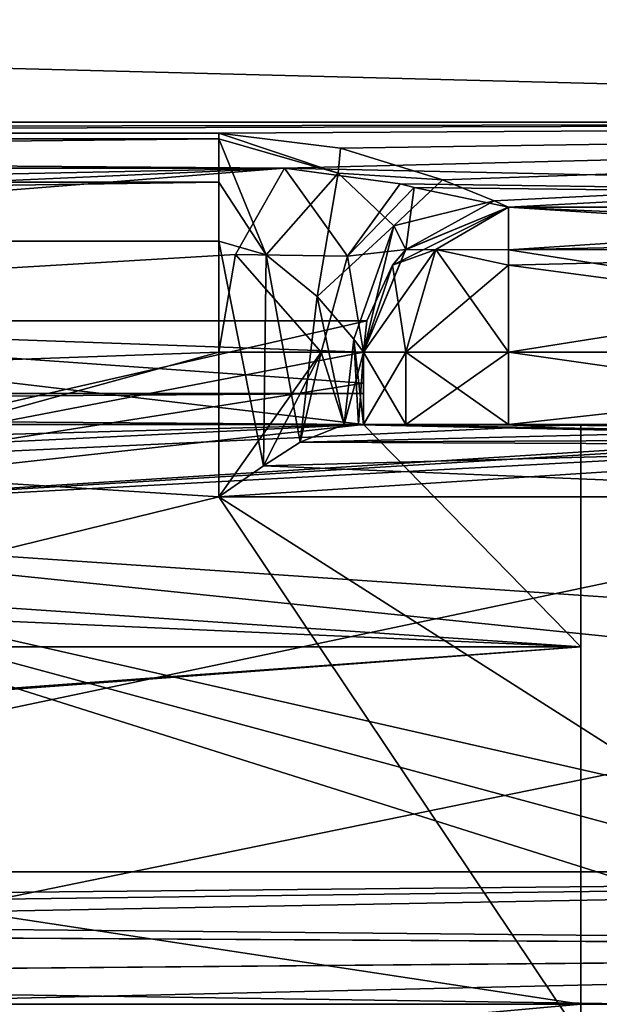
# Model space of a CAD drawing. Header units: millimetres. Extents: x -52 to 107, y -6 to 112.
# Tile 178 of 256: x 37.63 to 41.63, y 59.25 to 66.04. Entities that reach past the tile are written whole.
import ezdxf

# ---------------------------------------------------------------- set-up
doc = ezdxf.new("R2010")
doc.units = ezdxf.units.MM
doc.header["$LTSCALE"] = 65.185185
for name, color, linetype in [('1103', 7, 'CONTINUOUS'), ('1106', 7, 'CONTINUOUS'), ('1477', 7, 'CONTINUOUS'), ('1483', 7, 'CONTINUOUS'), ('1607', 7, 'CONTINUOUS'), ('1611', 7, 'CONTINUOUS'), ('1614', 7, 'CONTINUOUS'), ('1615', 7, 'CONTINUOUS'), ('1626', 7, 'CONTINUOUS'), ('1647', 7, 'CONTINUOUS'), ('1648', 7, 'CONTINUOUS'), ('1649', 7, 'CONTINUOUS'), ('1660', 7, 'CONTINUOUS'), ('1675', 7, 'CONTINUOUS'), ('1676', 7, 'CONTINUOUS'), ('1677', 7, 'CONTINUOUS'), ('1681', 7, 'CONTINUOUS'), ('1684', 7, 'CONTINUOUS'), ('1685', 7, 'CONTINUOUS'), ('1694', 7, 'CONTINUOUS'), ('1697', 7, 'CONTINUOUS'), ('1717', 7, 'CONTINUOUS'), ('1718', 7, 'CONTINUOUS'), ('1719', 7, 'CONTINUOUS'), ('1720', 7, 'CONTINUOUS'), ('1721', 7, 'CONTINUOUS'), ('1739', 7, 'CONTINUOUS'), ('2989', 7, 'CONTINUOUS'), ('3281', 7, 'CONTINUOUS'), ('3284', 7, 'CONTINUOUS'), ('3520', 7, 'CONTINUOUS'), ('3524', 7, 'CONTINUOUS'), ('3958', 7, 'CONTINUOUS'), ('3959', 7, 'CONTINUOUS'), ('3960', 7, 'CONTINUOUS'), ('3962', 7, 'CONTINUOUS'), ('3965', 7, 'CONTINUOUS'), ('468', 7, 'CONTINUOUS'), ('470', 7, 'CONTINUOUS')]:
    doc.layers.add(name, color=color, linetype=linetype)

msp = doc.modelspace()

# ---------------------------------------------------------------- linework, layer by layer
at = {"layer": '1103', "color": 7, "linetype": 'CONTINUOUS', "true_color": 0xe0f2ff}
for points in [[(51.9999, 66.7511, 45.3001), (-3.0001, 66.7509, 45.3001), (-3.0001, 65.3367, 45.8859), (51.9999, 66.7511, 45.3001)], [(51.9999, 65.3369, 45.8859), (51.9999, 66.7511, 45.3001), (-3.0001, 65.3367, 45.8859), (51.9999, 65.3369, 45.8859)], [(10.9999, 65.2602, 45.9668), (51.9999, 65.3369, 45.8859), (-3.0001, 65.3367, 45.8859), (10.9999, 65.2602, 45.9668)], [(24.9999, 65.2603, 45.9668), (51.9999, 65.3369, 45.8859), (10.9999, 65.2602, 45.9668), (24.9999, 65.2603, 45.9668)], [(38.9999, 65.2603, 45.9668), (51.9999, 65.3369, 45.8859), (24.9999, 65.2603, 45.9668), (38.9999, 65.2603, 45.9668)], [(39.8405, 65.1584, 46.0904), (51.9999, 65.3369, 45.8859), (38.9999, 65.2603, 45.9668), (39.8405, 65.1584, 46.0904)], [(40.5458, 64.9388, 46.454), (51.9999, 65.3369, 45.8859), (39.8405, 65.1584, 46.0904), (40.5458, 64.9388, 46.454)], [(40.9023, 64.7939, 46.8885), (51.9999, 65.3369, 45.8859), (40.5458, 64.9388, 46.454), (40.9023, 64.7939, 46.8885)], [(40.9999, 64.751, 47.3001), (51.9999, 65.3369, 45.8859), (40.9023, 64.7939, 46.8885), (40.9999, 64.751, 47.3001)], [(51.9999, 65.3369, 45.8859), (40.9999, 64.751, 47.3001), (46.4999, 64.7511, 47.3001), (51.9999, 65.3369, 45.8859)]]:
    msp.add_3dface(points, dxfattribs=at)
at = {"layer": '1106', "color": 7, "linetype": 'CONTINUOUS', "true_color": 0xe0f2ff}
for points in [[(-3.0001, 66.7511, -45.2999), (51.9999, 66.7513, -45.2999), (51.9999, 65.337, -45.8857), (-3.0001, 66.7511, -45.2999)], [(-3.0001, 66.7511, -45.2999), (51.9999, 65.337, -45.8857), (-3.0001, 65.3369, -45.8857), (-3.0001, 66.7511, -45.2999)], [(51.9999, 65.337, -45.8857), (39.4532, 65.0192, -46.2999), (-3.0001, 65.3369, -45.8857), (51.9999, 65.337, -45.8857)], [(-3.0001, 65.3369, -45.8857), (39.4532, 65.0192, -46.2999), (10.5466, 65.0191, -46.2999), (-3.0001, 65.3369, -45.8857)], [(51.9999, 65.337, -45.8857), (51.9999, 64.7513, -47.2999), (39.4532, 65.0192, -46.2999), (51.9999, 65.337, -45.8857)], [(39.4532, 65.0192, -46.2999), (51.9999, 64.7513, -47.2999), (40.2524, 64.9117, -46.515), (39.4532, 65.0192, -46.2999)], [(40.2524, 64.9117, -46.515), (51.9999, 64.7513, -47.2999), (40.3494, 64.8861, -46.5779), (40.2524, 64.9117, -46.515)], [(40.3494, 64.8861, -46.5779), (51.9999, 64.7513, -47.2999), (40.9999, 64.7512, -47.2999), (40.3494, 64.8861, -46.5779)]]:
    msp.add_3dface(points, dxfattribs=at)
at = {"layer": '1477', "color": 7, "linetype": 'CONTINUOUS', "true_color": 0xe0f2ff}
for points in [[(-3.0001, 60.1643, 44.0001), (51.9999, 60.1644, 44.0001), (51.9999, 59.6256, 44.0489), (-3.0001, 60.1643, 44.0001)], [(29.8568, 59.751, 44.0287), (-3.0001, 60.1643, 44.0001), (51.9999, 59.6256, 44.0489), (29.8568, 59.751, 44.0287)], [(29.7182, 59.4318, 44.0909), (29.8568, 59.751, 44.0287), (51.9999, 59.6256, 44.0489), (29.7182, 59.4318, 44.0909)], [(51.9999, 59.1044, 44.1936), (29.7182, 59.4318, 44.0909), (51.9999, 59.6256, 44.0489), (51.9999, 59.1044, 44.1936)], [(29.4682, 59.1043, 44.1936), (29.7182, 59.4318, 44.0909), (51.9999, 59.1044, 44.1936), (29.4682, 59.1043, 44.1936)]]:
    msp.add_3dface(points, dxfattribs=at)
at = {"layer": '1483', "color": 7, "linetype": 'CONTINUOUS', "true_color": 0xe0f2ff}
for points in [[(51.9999, 60.1646, -43.9999), (-3.0001, 60.1644, -43.9999), (-3.0001, 59.6257, -44.0487), (51.9999, 60.1646, -43.9999)], [(20.1429, 59.7512, -44.0285), (51.9999, 60.1646, -43.9999), (-3.0001, 59.6257, -44.0487), (20.1429, 59.7512, -44.0285)], [(51.9999, 60.1646, -43.9999), (20.1429, 59.7512, -44.0285), (29.8568, 59.7512, -44.0285), (51.9999, 60.1646, -43.9999)], [(51.9999, 60.1646, -43.9999), (29.8568, 59.7512, -44.0285), (51.9999, 59.6258, -44.0487), (51.9999, 60.1646, -43.9999)], [(51.9999, 59.6258, -44.0487), (29.8568, 59.7512, -44.0285), (29.7182, 59.432, -44.0907), (51.9999, 59.6258, -44.0487)], [(51.9999, 59.1046, -44.1934), (51.9999, 59.6258, -44.0487), (29.4682, 59.1045, -44.1934), (51.9999, 59.1046, -44.1934)], [(29.4682, 59.1045, -44.1934), (51.9999, 59.6258, -44.0487), (29.7182, 59.432, -44.0907), (29.4682, 59.1045, -44.1934)]]:
    msp.add_3dface(points, dxfattribs=at)
at = {"layer": '1607', "color": 7, "linetype": 'CONTINUOUS', "true_color": 0xe0f2ff}
for points in [[(10.5466, 65.0191, -46.2999), (39.4532, 65.0192, -46.2999), (10.8831, 64.4244, -46.2999), (10.5466, 65.0191, -46.2999)], [(39.4532, 65.0192, -46.2999), (10.9999, 63.7512, -46.2999), (10.8831, 64.4244, -46.2999), (39.4532, 65.0192, -46.2999)], [(10.9999, 63.7512, -46.2999), (39.4532, 65.0192, -46.2999), (10.9999, 62.7512, -46.2999), (10.9999, 63.7512, -46.2999)], [(10.9999, 62.7512, -46.2999), (39.4532, 65.0192, -46.2999), (39.1166, 64.4242, -46.2999), (10.9999, 62.7512, -46.2999)], [(38.9999, 63.7512, -46.2999), (10.9999, 62.7512, -46.2999), (39.1166, 64.4242, -46.2999), (38.9999, 63.7512, -46.2999)], [(5.4999, 54.5511, -46.2999), (10.9999, 62.7512, -46.2999), (38.9999, 63.7512, -46.2999), (5.4999, 54.5511, -46.2999)], [(38.9999, 62.7512, -46.2999), (5.4999, 54.5511, -46.2999), (38.9999, 63.7512, -46.2999), (38.9999, 62.7512, -46.2999)], [(44.4999, 54.5512, -46.2999), (5.4999, 54.5511, -46.2999), (44.4999, 62.7512, -46.2999), (44.4999, 54.5512, -46.2999)], [(44.4999, 62.7512, -46.2999), (5.4999, 54.5511, -46.2999), (38.9999, 62.7512, -46.2999), (44.4999, 62.7512, -46.2999)]]:
    msp.add_3dface(points, dxfattribs=at)
at = {"layer": '1611', "color": 7, "linetype": 'CONTINUOUS', "true_color": 0xe0f2ff}
for points in [[(39.8659, 63.2512, -46.7999), (39.9658, 63.2512, -47.0411), (44.4999, 63.2512, -46.7999), (39.8659, 63.2512, -46.7999)], [(39.9658, 63.2512, -47.0411), (39.9999, 63.2512, -47.2999), (44.4999, 63.2512, -46.7999), (39.9658, 63.2512, -47.0411)], [(40.2928, 63.2513, -56.007), (44.4999, 63.2512, -46.7999), (39.9999, 63.2512, -55.2999), (40.2928, 63.2513, -56.007)], [(44.4999, 63.2512, -46.7999), (39.9999, 63.2512, -47.2999), (39.9999, 63.2512, -55.2999), (44.4999, 63.2512, -46.7999)], [(40.9999, 63.2513, -56.2999), (44.4999, 63.2512, -46.7999), (40.2928, 63.2513, -56.007), (40.9999, 63.2513, -56.2999)], [(44.4999, 63.2513, -56.2999), (44.4999, 63.2512, -46.7999), (40.9999, 63.2513, -56.2999), (44.4999, 63.2513, -56.2999)]]:
    msp.add_3dface(points, dxfattribs=at)
at = {"layer": '1614', "color": 7, "linetype": 'CONTINUOUS', "true_color": 0xe0f2ff}
for points in [[(39.9999, 63.2512, -55.2999), (39.9999, 63.2512, -47.2999), (39.9999, 63.7512, -55.2999), (39.9999, 63.2512, -55.2999)], [(39.9999, 63.2512, -47.2999), (39.9999, 63.7512, -47.2999), (39.9999, 63.7512, -55.2999), (39.9999, 63.2512, -47.2999)]]:
    msp.add_3dface(points, dxfattribs=at)
at = {"layer": '1615', "color": 7, "linetype": 'CONTINUOUS', "true_color": 0xe0f2ff}
for points in [[(44.4999, 63.2513, -56.2999), (40.9999, 63.2513, -56.2999), (40.9999, 63.7513, -56.2999), (44.4999, 63.2513, -56.2999)], [(45.4999, 63.7513, -56.2999), (44.4999, 63.2513, -56.2999), (40.9999, 63.7513, -56.2999), (45.4999, 63.7513, -56.2999)]]:
    msp.add_3dface(points, dxfattribs=at)
at = {"layer": '1626', "color": 7, "linetype": 'CONTINUOUS', "true_color": 0xe0f2ff}
for points in [[(40.2928, 63.2513, -56.007), (39.9999, 63.2512, -55.2999), (40.2928, 63.7513, -56.007), (40.2928, 63.2513, -56.007)], [(39.9999, 63.2512, -55.2999), (39.9999, 63.7512, -55.2999), (40.2928, 63.7513, -56.007), (39.9999, 63.2512, -55.2999)], [(40.9999, 63.2513, -56.2999), (40.2928, 63.2513, -56.007), (40.9999, 63.7513, -56.2999), (40.9999, 63.2513, -56.2999)], [(40.9999, 63.7513, -56.2999), (40.2928, 63.2513, -56.007), (40.2928, 63.7513, -56.007), (40.9999, 63.7513, -56.2999)]]:
    msp.add_3dface(points, dxfattribs=at)
at = {"layer": '1647', "color": 7, "linetype": 'CONTINUOUS', "true_color": 0xe0f2ff}
for points in [[(40.29, 64.4556, -55.2999), (40.9999, 64.7512, -47.2999), (40.9999, 64.7513, -55.2999), (40.29, 64.4556, -55.2999)], [(40.2923, 64.4578, -47.2999), (40.9999, 64.7512, -47.2999), (40.29, 64.4556, -55.2999), (40.2923, 64.4578, -47.2999)], [(39.9999, 63.7512, -55.2999), (39.9999, 63.7512, -47.2999), (40.2923, 64.4578, -47.2999), (39.9999, 63.7512, -55.2999)], [(39.9999, 63.7512, -55.2999), (40.2923, 64.4578, -47.2999), (40.1995, 64.3507, -55.2999), (39.9999, 63.7512, -55.2999)], [(40.1995, 64.3507, -55.2999), (40.2923, 64.4578, -47.2999), (40.29, 64.4556, -55.2999), (40.1995, 64.3507, -55.2999)]]:
    msp.add_3dface(points, dxfattribs=at)
at = {"layer": '1648', "color": 7, "linetype": 'CONTINUOUS', "true_color": 0xe0f2ff}
for points in [[(40.1995, 64.3507, -55.2999), (40.29, 64.4556, -55.2999), (40.9999, 64.7513, -55.2999), (40.1995, 64.3507, -55.2999)], [(40.1995, 64.3507, -55.2999), (40.9999, 64.7513, -55.2999), (40.4999, 64.4584, -55.7999), (40.1995, 64.3507, -55.2999)], [(40.4999, 64.4584, -55.7999), (40.9999, 64.7513, -55.2999), (40.9999, 64.4556, -56.0097), (40.4999, 64.4584, -55.7999)], [(40.2928, 63.7513, -56.007), (39.9999, 63.7512, -55.2999), (40.4999, 64.4584, -55.7999), (40.2928, 63.7513, -56.007)], [(39.9999, 63.7512, -55.2999), (40.1995, 64.3507, -55.2999), (40.4999, 64.4584, -55.7999), (39.9999, 63.7512, -55.2999)], [(40.9999, 64.3507, -56.1003), (40.2928, 63.7513, -56.007), (40.4999, 64.4584, -55.7999), (40.9999, 64.3507, -56.1003)], [(40.9999, 64.3507, -56.1003), (40.4999, 64.4584, -55.7999), (40.9999, 64.4556, -56.0097), (40.9999, 64.3507, -56.1003)], [(40.9999, 63.7513, -56.2999), (40.2928, 63.7513, -56.007), (40.9999, 64.3507, -56.1003), (40.9999, 63.7513, -56.2999)]]:
    msp.add_3dface(points, dxfattribs=at)
at = {"layer": '1649', "color": 7, "linetype": 'CONTINUOUS', "true_color": 0xe0f2ff}
for points in [[(40.9999, 64.7513, -55.2999), (45.4999, 64.7513, -55.2999), (45.4999, 64.5517, -55.8994), (40.9999, 64.7513, -55.2999)], [(40.9999, 64.4556, -56.0097), (40.9999, 64.7513, -55.2999), (45.4999, 64.4611, -56.0043), (40.9999, 64.4556, -56.0097)], [(45.4999, 64.4611, -56.0043), (40.9999, 64.7513, -55.2999), (45.4999, 64.5517, -55.8994), (45.4999, 64.4611, -56.0043)], [(45.4999, 63.7513, -56.2999), (40.9999, 64.4556, -56.0097), (45.4999, 64.4611, -56.0043), (45.4999, 63.7513, -56.2999)], [(45.4999, 63.7513, -56.2999), (40.9999, 64.3507, -56.1003), (40.9999, 64.4556, -56.0097), (45.4999, 63.7513, -56.2999)], [(45.4999, 63.7513, -56.2999), (40.9999, 63.7513, -56.2999), (40.9999, 64.3507, -56.1003), (45.4999, 63.7513, -56.2999)]]:
    msp.add_3dface(points, dxfattribs=at)
at = {"layer": '1660', "color": 7, "linetype": 'CONTINUOUS', "true_color": 0xe0f2ff}
for points in [[(39.562, 63.1294, -46.4729), (39.8659, 63.2512, -46.7999), (44.4999, 63.1514, -46.5002), (39.562, 63.1294, -46.4729)], [(39.8659, 63.2512, -46.7999), (44.4999, 63.2512, -46.7999), (44.4999, 63.1514, -46.5002), (39.8659, 63.2512, -46.7999)], [(39.3089, 62.967, -46.3488), (39.562, 63.1294, -46.4729), (44.4999, 63.1062, -46.4477), (39.3089, 62.967, -46.3488)], [(44.4999, 63.1062, -46.4477), (39.562, 63.1294, -46.4729), (44.4999, 63.1514, -46.5002), (44.4999, 63.1062, -46.4477)], [(44.4999, 62.7512, -46.2999), (39.3089, 62.967, -46.3488), (44.4999, 63.1062, -46.4477), (44.4999, 62.7512, -46.2999)], [(44.4999, 62.7512, -46.2999), (38.9999, 62.7512, -46.2999), (39.3089, 62.967, -46.3488), (44.4999, 62.7512, -46.2999)]]:
    msp.add_3dface(points, dxfattribs=at)
at = {"layer": '1675', "color": 7, "linetype": 'CONTINUOUS', "true_color": 0xe0f2ff}
for points in [[(39.1166, 64.4242, -46.2999), (39.4532, 65.0192, -46.2999), (39.8887, 64.4122, -46.5928), (39.1166, 64.4242, -46.2999)], [(39.4532, 65.0192, -46.2999), (40.2524, 64.9117, -46.515), (39.8887, 64.4122, -46.5928), (39.4532, 65.0192, -46.2999)], [(40.2524, 64.9117, -46.515), (40.3494, 64.8861, -46.5779), (39.8887, 64.4122, -46.5928), (40.2524, 64.9117, -46.515)], [(40.3494, 64.8861, -46.5779), (40.2923, 64.4578, -47.2999), (39.8887, 64.4122, -46.5928), (40.3494, 64.8861, -46.5779)], [(40.3494, 64.8861, -46.5779), (40.9999, 64.7512, -47.2999), (40.2923, 64.4578, -47.2999), (40.3494, 64.8861, -46.5779)], [(38.9999, 63.7512, -46.2999), (39.1166, 64.4242, -46.2999), (39.707, 63.7512, -46.5928), (38.9999, 63.7512, -46.2999)], [(39.707, 63.7512, -46.5928), (39.1166, 64.4242, -46.2999), (39.8887, 64.4122, -46.5928), (39.707, 63.7512, -46.5928)], [(39.9999, 63.7512, -47.2999), (39.707, 63.7512, -46.5928), (39.8887, 64.4122, -46.5928), (39.9999, 63.7512, -47.2999)], [(40.2923, 64.4578, -47.2999), (39.9999, 63.7512, -47.2999), (39.8887, 64.4122, -46.5928), (40.2923, 64.4578, -47.2999)]]:
    msp.add_3dface(points, dxfattribs=at)
at = {"layer": '1676', "color": 7, "linetype": 'CONTINUOUS', "true_color": 0xe0f2ff}
for points in [[(38.9999, 62.7512, -46.2999), (38.9999, 63.7512, -46.2999), (39.707, 63.7512, -46.5928), (38.9999, 62.7512, -46.2999)], [(39.3089, 62.967, -46.3488), (38.9999, 62.7512, -46.2999), (39.707, 63.7512, -46.5928), (39.3089, 62.967, -46.3488)], [(39.562, 63.1294, -46.4729), (39.3089, 62.967, -46.3488), (39.707, 63.7512, -46.5928), (39.562, 63.1294, -46.4729)], [(39.8659, 63.2512, -46.7999), (39.562, 63.1294, -46.4729), (39.707, 63.7512, -46.5928), (39.8659, 63.2512, -46.7999)], [(39.9999, 63.7512, -47.2999), (39.8659, 63.2512, -46.7999), (39.707, 63.7512, -46.5928), (39.9999, 63.7512, -47.2999)], [(39.9658, 63.2512, -47.0411), (39.8659, 63.2512, -46.7999), (39.9999, 63.7512, -47.2999), (39.9658, 63.2512, -47.0411)], [(39.9999, 63.2512, -47.2999), (39.9658, 63.2512, -47.0411), (39.9999, 63.7512, -47.2999), (39.9999, 63.2512, -47.2999)]]:
    msp.add_3dface(points, dxfattribs=at)
at = {"layer": '1677', "color": 7, "linetype": 'CONTINUOUS', "true_color": 0xe0f2ff}
for points in [[(38.9999, 64.515, 46.3001), (10.9999, 64.5149, 46.3001), (38.9999, 62.751, 46.3001), (38.9999, 64.515, 46.3001)], [(10.9999, 62.751, 46.3001), (44.4999, 54.5511, 46.3001), (10.9999, 64.5149, 46.3001), (10.9999, 62.751, 46.3001)], [(10.9999, 64.5149, 46.3001), (44.4999, 54.5511, 46.3001), (38.9999, 62.751, 46.3001), (10.9999, 64.5149, 46.3001)], [(5.4999, 62.7509, 46.3001), (44.4999, 54.5511, 46.3001), (10.9999, 62.751, 46.3001), (5.4999, 62.7509, 46.3001)], [(5.4999, 59.2509, 46.3001), (44.4999, 54.5511, 46.3001), (5.4999, 62.7509, 46.3001), (5.4999, 59.2509, 46.3001)], [(44.4999, 62.7511, 46.3001), (38.9999, 62.751, 46.3001), (44.4999, 59.2511, 46.3001), (44.4999, 62.7511, 46.3001)], [(38.9999, 62.751, 46.3001), (44.4999, 54.5511, 46.3001), (44.4999, 59.2511, 46.3001), (38.9999, 62.751, 46.3001)]]:
    msp.add_3dface(points, dxfattribs=at)
at = {"layer": '1681', "color": 7, "linetype": 'CONTINUOUS', "true_color": 0xe0f2ff}
for points in [[(39.8659, 63.251, 46.8001), (44.4999, 63.2511, 46.8001), (39.9658, 63.251, 47.0413), (39.8659, 63.251, 46.8001)], [(39.9658, 63.251, 47.0413), (44.4999, 63.2511, 46.8001), (39.9999, 63.251, 47.3001), (39.9658, 63.251, 47.0413)], [(44.4999, 63.251, 48.5189), (39.9999, 63.251, 48.5189), (44.4999, 63.2511, 46.8001), (44.4999, 63.251, 48.5189)], [(44.4999, 63.2511, 46.8001), (39.9999, 63.251, 48.5189), (39.9999, 63.251, 47.3001), (44.4999, 63.2511, 46.8001)]]:
    msp.add_3dface(points, dxfattribs=at)
at = {"layer": '1684', "color": 7, "linetype": 'CONTINUOUS', "true_color": 0xe0f2ff}
for points in [[(39.9999, 63.251, 47.3001), (39.9999, 63.251, 48.5189), (39.9999, 63.751, 47.3001), (39.9999, 63.251, 47.3001)], [(39.9999, 63.751, 47.3001), (39.9999, 63.251, 48.5189), (39.9999, 63.5357, 49.0471), (39.9999, 63.751, 47.3001)], [(39.9999, 63.751, 49.6075), (39.9999, 63.751, 47.3001), (39.9999, 63.5357, 49.0471), (39.9999, 63.751, 49.6075)]]:
    msp.add_3dface(points, dxfattribs=at)
at = {"layer": '1685', "color": 7, "linetype": 'CONTINUOUS', "true_color": 0xe0f2ff}
for points in [[(40.9999, 63.251, 56.3001), (44.4999, 63.251, 56.3001), (45.4999, 63.751, 56.3001), (40.9999, 63.251, 56.3001)], [(40.9999, 63.751, 56.3001), (40.9999, 63.251, 56.3001), (45.4999, 63.751, 56.3001), (40.9999, 63.751, 56.3001)]]:
    msp.add_3dface(points, dxfattribs=at)
at = {"layer": '1694', "color": 7, "linetype": 'CONTINUOUS', "true_color": 0xe0f2ff}
for points in [[(39.9999, 63.251, 55.3001), (40.2928, 63.251, 56.0072), (39.9999, 63.751, 55.3001), (39.9999, 63.251, 55.3001)], [(39.9999, 63.751, 55.3001), (40.2928, 63.251, 56.0072), (40.2928, 63.751, 56.0072), (39.9999, 63.751, 55.3001)], [(40.9999, 63.251, 56.3001), (40.9999, 63.751, 56.3001), (40.2928, 63.751, 56.0072), (40.9999, 63.251, 56.3001)], [(40.2928, 63.251, 56.0072), (40.9999, 63.251, 56.3001), (40.2928, 63.751, 56.0072), (40.2928, 63.251, 56.0072)]]:
    msp.add_3dface(points, dxfattribs=at)
at = {"layer": '1697', "color": 7, "linetype": 'CONTINUOUS', "true_color": 0xe0f2ff}
for points in [[(38.9999, 64.515, 46.3001), (38.9999, 62.751, 46.3001), (39.3089, 62.9668, 46.349), (38.9999, 64.515, 46.3001)], [(38.9999, 64.515, 46.3001), (39.3089, 62.9668, 46.349), (39.327, 64.4213, 46.3551), (38.9999, 64.515, 46.3001)], [(39.3089, 62.9668, 46.349), (39.562, 63.1293, 46.4731), (39.327, 64.4213, 46.3551), (39.3089, 62.9668, 46.349)], [(39.327, 64.4213, 46.3551), (39.562, 63.1293, 46.4731), (39.6797, 64.1341, 46.5667), (39.327, 64.4213, 46.3551)], [(39.562, 63.1293, 46.4731), (39.8659, 63.251, 46.8001), (39.6797, 64.1341, 46.5667), (39.562, 63.1293, 46.4731)], [(39.6797, 64.1341, 46.5667), (39.8659, 63.251, 46.8001), (39.9318, 63.8399, 46.9376), (39.6797, 64.1341, 46.5667)], [(39.8659, 63.251, 46.8001), (39.9658, 63.251, 47.0413), (39.9318, 63.8399, 46.9376), (39.8659, 63.251, 46.8001)], [(39.9658, 63.251, 47.0413), (39.9999, 63.251, 47.3001), (39.9318, 63.8399, 46.9376), (39.9658, 63.251, 47.0413)], [(39.9999, 63.251, 47.3001), (39.9999, 63.751, 47.3001), (39.9318, 63.8399, 46.9376), (39.9999, 63.251, 47.3001)]]:
    msp.add_3dface(points, dxfattribs=at)
at = {"layer": '1717', "color": 7, "linetype": 'CONTINUOUS', "true_color": 0xe0f2ff}
for points in [[(38.9999, 65.2603, 45.9668), (24.9999, 65.2603, 45.9668), (10.9999, 65.222, 46.0072), (38.9999, 65.2603, 45.9668)], [(38.9999, 65.2603, 45.9668), (10.9999, 65.222, 46.0072), (38.9999, 65.222, 46.0072), (38.9999, 65.2603, 45.9668)], [(10.9999, 65.222, 46.0072), (10.9999, 64.9231, 46.213), (38.9999, 65.222, 46.0072), (10.9999, 65.222, 46.0072)], [(38.9999, 65.222, 46.0072), (10.9999, 64.9231, 46.213), (38.9999, 64.9232, 46.213), (38.9999, 65.222, 46.0072)], [(10.9999, 64.5149, 46.3001), (38.9999, 64.515, 46.3001), (38.9999, 64.9232, 46.213), (10.9999, 64.5149, 46.3001)], [(10.9999, 64.9231, 46.213), (10.9999, 64.5149, 46.3001), (38.9999, 64.9232, 46.213), (10.9999, 64.9231, 46.213)]]:
    msp.add_3dface(points, dxfattribs=at)
at = {"layer": '1718', "color": 7, "linetype": 'CONTINUOUS', "true_color": 0xe0f2ff}
for points in [[(39.8405, 65.1584, 46.0904), (38.9999, 65.2603, 45.9668), (39.8253, 64.9846, 46.2784), (39.8405, 65.1584, 46.0904)], [(38.9999, 65.2603, 45.9668), (38.9999, 65.222, 46.0072), (39.8253, 64.9846, 46.2784), (38.9999, 65.2603, 45.9668)], [(39.327, 64.4213, 46.3551), (38.9999, 65.222, 46.0072), (38.9999, 64.9232, 46.213), (39.327, 64.4213, 46.3551)], [(38.9999, 65.222, 46.0072), (39.327, 64.4213, 46.3551), (39.8253, 64.9846, 46.2784), (38.9999, 65.222, 46.0072)], [(40.5458, 64.9388, 46.454), (39.8405, 65.1584, 46.0904), (39.8253, 64.9846, 46.2784), (40.5458, 64.9388, 46.454)], [(39.327, 64.4213, 46.3551), (39.6797, 64.1341, 46.5667), (39.8253, 64.9846, 46.2784), (39.327, 64.4213, 46.3551)], [(39.8253, 64.9846, 46.2784), (39.6797, 64.1341, 46.5667), (40.2081, 64.6217, 46.7912), (39.8253, 64.9846, 46.2784)], [(40.5458, 64.9388, 46.454), (39.8253, 64.9846, 46.2784), (40.2081, 64.6217, 46.7912), (40.5458, 64.9388, 46.454)], [(38.9999, 64.515, 46.3001), (39.327, 64.4213, 46.3551), (38.9999, 64.9232, 46.213), (38.9999, 64.515, 46.3001)], [(40.9023, 64.7939, 46.8885), (40.5458, 64.9388, 46.454), (40.2081, 64.6217, 46.7912), (40.9023, 64.7939, 46.8885)], [(40.9023, 64.7939, 46.8885), (40.2081, 64.6217, 46.7912), (40.2927, 64.4581, 47.3001), (40.9023, 64.7939, 46.8885)], [(40.9999, 64.751, 47.3001), (40.9023, 64.7939, 46.8885), (40.2927, 64.4581, 47.3001), (40.9999, 64.751, 47.3001)], [(39.6797, 64.1341, 46.5667), (39.9318, 63.8399, 46.9376), (40.2081, 64.6217, 46.7912), (39.6797, 64.1341, 46.5667)], [(39.9318, 63.8399, 46.9376), (39.9999, 63.751, 47.3001), (40.2081, 64.6217, 46.7912), (39.9318, 63.8399, 46.9376)], [(40.2081, 64.6217, 46.7912), (39.9999, 63.751, 47.3001), (40.2927, 64.4581, 47.3001), (40.2081, 64.6217, 46.7912)]]:
    msp.add_3dface(points, dxfattribs=at)
at = {"layer": '1719', "color": 7, "linetype": 'CONTINUOUS', "true_color": 0xe0f2ff}
for points in [[(40.9999, 64.751, 55.3001), (40.2927, 64.4581, 47.3001), (40.29, 64.4554, 55.3001), (40.9999, 64.751, 55.3001)], [(40.9999, 64.751, 47.3001), (40.2927, 64.4581, 47.3001), (40.9999, 64.751, 55.3001), (40.9999, 64.751, 47.3001)], [(40.2927, 64.4581, 47.3001), (39.9999, 63.751, 47.3001), (40.29, 64.4554, 55.3001), (40.2927, 64.4581, 47.3001)], [(40.29, 64.4554, 55.3001), (39.9999, 63.751, 47.3001), (40.1995, 64.3505, 55.3001), (40.29, 64.4554, 55.3001)], [(39.9999, 63.751, 47.3001), (40.0233, 63.966, 51.0188), (40.1995, 64.3505, 55.3001), (39.9999, 63.751, 47.3001)], [(39.9999, 63.751, 52.4227), (39.9999, 63.751, 55.3001), (40.1995, 64.3505, 55.3001), (39.9999, 63.751, 52.4227)], [(40.0233, 63.966, 51.0188), (39.9999, 63.751, 52.4227), (40.1995, 64.3505, 55.3001), (40.0233, 63.966, 51.0188)], [(39.9999, 63.751, 47.3001), (39.9999, 63.751, 49.6075), (40.0233, 63.966, 51.0188), (39.9999, 63.751, 47.3001)]]:
    msp.add_3dface(points, dxfattribs=at)
at = {"layer": '1720', "color": 7, "linetype": 'CONTINUOUS', "true_color": 0xe0f2ff}
for points in [[(40.9999, 64.751, 55.3001), (40.29, 64.4554, 55.3001), (40.4999, 64.4581, 55.8001), (40.9999, 64.751, 55.3001)], [(40.9999, 64.751, 55.3001), (40.4999, 64.4581, 55.8001), (40.9999, 64.3505, 56.1005), (40.9999, 64.751, 55.3001)], [(40.9999, 64.751, 55.3001), (40.9999, 64.3505, 56.1005), (40.9999, 64.4554, 56.0099), (40.9999, 64.751, 55.3001)], [(40.1995, 64.3505, 55.3001), (40.2928, 63.751, 56.0072), (40.4999, 64.4581, 55.8001), (40.1995, 64.3505, 55.3001)], [(40.29, 64.4554, 55.3001), (40.1995, 64.3505, 55.3001), (40.4999, 64.4581, 55.8001), (40.29, 64.4554, 55.3001)], [(40.2928, 63.751, 56.0072), (40.9999, 63.751, 56.3001), (40.4999, 64.4581, 55.8001), (40.2928, 63.751, 56.0072)], [(40.4999, 64.4581, 55.8001), (40.9999, 63.751, 56.3001), (40.9999, 64.3505, 56.1005), (40.4999, 64.4581, 55.8001)], [(39.9999, 63.751, 55.3001), (40.2928, 63.751, 56.0072), (40.1995, 64.3505, 55.3001), (39.9999, 63.751, 55.3001)]]:
    msp.add_3dface(points, dxfattribs=at)
at = {"layer": '1721', "color": 7, "linetype": 'CONTINUOUS', "true_color": 0xe0f2ff}
for points in [[(45.4999, 64.751, 55.3001), (40.9999, 64.751, 55.3001), (40.9999, 64.4554, 56.0099), (45.4999, 64.751, 55.3001)], [(45.4999, 64.751, 55.3001), (40.9999, 64.4554, 56.0099), (45.4999, 64.5514, 55.8996), (45.4999, 64.751, 55.3001)], [(45.4999, 64.5514, 55.8996), (40.9999, 64.4554, 56.0099), (45.4999, 64.4609, 56.0045), (45.4999, 64.5514, 55.8996)], [(40.9999, 63.751, 56.3001), (45.4999, 63.751, 56.3001), (45.4999, 64.4609, 56.0045), (40.9999, 63.751, 56.3001)], [(40.9999, 64.3505, 56.1005), (40.9999, 63.751, 56.3001), (45.4999, 64.4609, 56.0045), (40.9999, 64.3505, 56.1005)], [(40.9999, 64.4554, 56.0099), (40.9999, 64.3505, 56.1005), (45.4999, 64.4609, 56.0045), (40.9999, 64.4554, 56.0099)]]:
    msp.add_3dface(points, dxfattribs=at)
at = {"layer": '1739', "color": 7, "linetype": 'CONTINUOUS', "true_color": 0xe0f2ff}
for points in [[(44.4999, 63.2511, 46.8001), (39.8659, 63.251, 46.8001), (39.562, 63.1293, 46.4731), (44.4999, 63.2511, 46.8001)], [(44.4999, 63.2511, 46.8001), (39.562, 63.1293, 46.4731), (44.4999, 63.1513, 46.5004), (44.4999, 63.2511, 46.8001)], [(39.562, 63.1293, 46.4731), (39.3089, 62.9668, 46.349), (44.4999, 63.106, 46.4479), (39.562, 63.1293, 46.4731)], [(44.4999, 63.1513, 46.5004), (39.562, 63.1293, 46.4731), (44.4999, 63.106, 46.4479), (44.4999, 63.1513, 46.5004)], [(38.9999, 62.751, 46.3001), (44.4999, 62.7511, 46.3001), (44.4999, 63.106, 46.4479), (38.9999, 62.751, 46.3001)], [(39.3089, 62.9668, 46.349), (38.9999, 62.751, 46.3001), (44.4999, 63.106, 46.4479), (39.3089, 62.9668, 46.349)]]:
    msp.add_3dface(points, dxfattribs=at)
at = {"layer": '2989', "color": 7, "linetype": 'CONTINUOUS', "true_color": 0xe0f2ff}
for points in [[(40.9999, 64.7512, -47.2999), (51.9999, 64.7513, -47.2999), (72.1714, 64.7513, -49.8289), (40.9999, 64.7512, -47.2999)], [(40.9999, 64.7512, -47.2999), (72.1714, 64.7513, -49.8289), (47.4999, 64.7513, -49.8289), (40.9999, 64.7512, -47.2999)], [(40.9999, 64.7512, -47.2999), (47.4999, 64.7513, -49.8289), (46.7327, 64.7513, -49.9819), (40.9999, 64.7512, -47.2999)], [(40.9999, 64.7512, -47.2999), (45.4999, 64.7513, -51.8292), (45.4999, 64.7513, -55.2999), (40.9999, 64.7512, -47.2999)], [(45.4999, 64.7513, -51.8292), (40.9999, 64.7512, -47.2999), (46.0816, 64.7513, -50.4189), (45.4999, 64.7513, -51.8292)], [(40.9999, 64.7512, -47.2999), (45.4999, 64.7513, -55.2999), (40.9999, 64.7513, -55.2999), (40.9999, 64.7512, -47.2999)], [(40.9999, 64.7512, -47.2999), (46.7327, 64.7513, -49.9819), (46.0816, 64.7513, -50.4189), (40.9999, 64.7512, -47.2999)], [(46.4999, 64.7511, 47.3001), (40.9999, 64.751, 47.3001), (40.9999, 64.751, 55.3001), (46.4999, 64.7511, 47.3001)], [(46.4999, 64.7511, 47.3001), (40.9999, 64.751, 55.3001), (46.0857, 64.751, 50.415), (46.4999, 64.7511, 47.3001)], [(45.4999, 64.751, 55.3001), (45.4999, 64.751, 51.8294), (40.9999, 64.751, 55.3001), (45.4999, 64.751, 55.3001)], [(40.9999, 64.751, 55.3001), (45.4999, 64.751, 51.8294), (46.0857, 64.751, 50.415), (40.9999, 64.751, 55.3001)]]:
    msp.add_3dface(points, dxfattribs=at)
at = {"layer": '3281', "color": 7, "linetype": 'CONTINUOUS', "true_color": 0xe0f2ff}
for points in [[(40.2928, 63.251, 56.0072), (39.9999, 63.251, 55.3001), (44.4999, 63.251, 53.5113), (40.2928, 63.251, 56.0072)], [(44.4999, 63.251, 53.5113), (39.9999, 63.251, 55.3001), (39.9999, 63.251, 53.5113), (44.4999, 63.251, 53.5113)], [(40.9999, 63.251, 56.3001), (40.2928, 63.251, 56.0072), (44.4999, 63.251, 53.5113), (40.9999, 63.251, 56.3001)], [(44.4999, 63.251, 56.3001), (40.9999, 63.251, 56.3001), (44.4999, 63.251, 53.5113), (44.4999, 63.251, 56.3001)]]:
    msp.add_3dface(points, dxfattribs=at)
at = {"layer": '3284', "color": 7, "linetype": 'CONTINUOUS', "true_color": 0xe0f2ff}
for points in [[(39.9999, 63.251, 55.3001), (39.9999, 63.751, 55.3001), (39.9999, 63.751, 52.4227), (39.9999, 63.251, 55.3001)], [(39.9999, 63.251, 55.3001), (39.9999, 63.751, 52.4227), (39.9999, 63.5357, 52.9831), (39.9999, 63.251, 55.3001)], [(39.9999, 63.251, 53.5113), (39.9999, 63.251, 55.3001), (39.9999, 63.5357, 52.9831), (39.9999, 63.251, 53.5113)]]:
    msp.add_3dface(points, dxfattribs=at)
at = {"layer": '3520', "color": 7, "linetype": 'CONTINUOUS', "true_color": 0xd7e5ee}
for points in [[(39.9999, 63.5357, 49.0471), (39.9999, 63.251, 48.5189), (33.9499, 63.966, 51.0151), (39.9999, 63.5357, 49.0471)], [(39.9999, 63.251, 48.5189), (33.9499, 62.5852, 47.6812), (33.9499, 63.966, 51.0151), (39.9999, 63.251, 48.5189)], [(39.9999, 63.751, 49.6075), (39.9999, 63.5357, 49.0471), (33.9499, 63.966, 51.0151), (39.9999, 63.751, 49.6075)], [(40.0233, 63.966, 51.0188), (39.9999, 63.751, 49.6075), (33.9499, 63.966, 51.0151), (40.0233, 63.966, 51.0188)], [(39.9999, 63.751, 52.4227), (40.0233, 63.966, 51.0188), (33.9499, 62.5851, 54.349), (39.9999, 63.751, 52.4227)], [(40.0233, 63.966, 51.0188), (33.9499, 63.966, 51.0151), (33.9499, 62.5851, 54.349), (40.0233, 63.966, 51.0188)], [(39.9999, 63.751, 52.4227), (33.9499, 62.5851, 54.349), (39.9999, 63.5357, 52.9831), (39.9999, 63.751, 52.4227)], [(33.9499, 62.5851, 54.349), (39.9999, 63.251, 53.5113), (39.9999, 63.5357, 52.9831), (33.9499, 62.5851, 54.349)], [(39.9999, 63.251, 48.5189), (44.7749, 63.1686, 48.3914), (33.9499, 62.5852, 47.6812), (39.9999, 63.251, 48.5189)], [(44.6407, 63.2308, 53.5435), (44.4999, 63.251, 53.5113), (33.9499, 62.5851, 54.349), (44.6407, 63.2308, 53.5435)], [(33.9499, 62.5851, 54.349), (44.4999, 63.251, 53.5113), (39.9999, 63.251, 53.5113), (33.9499, 62.5851, 54.349)], [(39.9999, 63.251, 48.5189), (44.4999, 63.251, 48.5189), (44.6407, 63.2308, 48.4867), (39.9999, 63.251, 48.5189)], [(44.7749, 63.1686, 48.3914), (39.9999, 63.251, 48.5189), (44.6407, 63.2308, 48.4867), (44.7749, 63.1686, 48.3914)], [(44.7749, 63.1686, 53.6388), (44.6407, 63.2308, 53.5435), (33.9499, 62.5851, 54.349), (44.7749, 63.1686, 53.6388)], [(44.7749, 63.1686, 48.3914), (44.7749, 61.8506, 47.0814), (33.9499, 62.5852, 47.6812), (44.7749, 63.1686, 48.3914)], [(44.7749, 61.4715, 55.1745), (44.7749, 63.1686, 53.6388), (33.9499, 62.5851, 54.349), (44.7749, 61.4715, 55.1745)], [(44.6452, 59.7018, 46.3217), (44.4999, 59.2511, 46.3001), (33.9499, 62.5852, 47.6812), (44.6452, 59.7018, 46.3217)], [(44.4999, 59.2511, 46.3001), (33.9499, 59.251, 46.3001), (33.9499, 62.5852, 47.6812), (44.4999, 59.2511, 46.3001)], [(44.7749, 60.1288, 46.3825), (44.6452, 59.7018, 46.3217), (33.9499, 62.5852, 47.6812), (44.7749, 60.1288, 46.3825)], [(44.7749, 61.8506, 47.0814), (44.7749, 60.1288, 46.3825), (33.9499, 62.5852, 47.6812), (44.7749, 61.8506, 47.0814)], [(44.7749, 61.4715, 55.1745), (33.9499, 62.5851, 54.349), (33.9499, 59.251, 55.7301), (44.7749, 61.4715, 55.1745)], [(44.7749, 59.251, 55.7301), (44.7749, 61.4715, 55.1745), (33.9499, 59.251, 55.7301), (44.7749, 59.251, 55.7301)]]:
    msp.add_3dface(points, dxfattribs=at)
at = {"layer": '3524', "color": 7, "linetype": 'CONTINUOUS', "true_color": 0xd7e5ee}
for points in [[(44.4999, 59.2511, 46.3001), (44.6452, 58.8003, 46.3217), (33.9499, 59.251, 46.3001), (44.4999, 59.2511, 46.3001)], [(44.6452, 58.8003, 46.3217), (44.7749, 58.3733, 46.3825), (33.9499, 59.251, 46.3001), (44.6452, 58.8003, 46.3217)], [(33.9499, 59.251, 46.3001), (44.7749, 58.3733, 46.3825), (33.9499, 55.9169, 47.6812), (33.9499, 59.251, 46.3001)], [(44.7749, 56.0766, 54.5013), (44.7749, 59.251, 55.7301), (33.9499, 55.9169, 54.3489), (44.7749, 56.0766, 54.5013)], [(44.7749, 59.251, 55.7301), (33.9499, 59.251, 55.7301), (33.9499, 55.9169, 54.3489), (44.7749, 59.251, 55.7301)]]:
    msp.add_3dface(points, dxfattribs=at)
at = {"layer": '3958', "color": 7, "linetype": 'CONTINUOUS', "true_color": 0xfce706}
for points in [[(41.4999, 63.251, 52.3441), (41.4999, 63.251, 49.6861), (41.4999, 55.036, 51.0151), (41.4999, 63.251, 52.3441)], [(41.4999, 55.036, 51.0151), (41.4999, 63.251, 49.6861), (41.4999, 56.2706, 48.0346), (41.4999, 55.036, 51.0151)], [(41.4999, 56.2706, 48.0346), (41.4999, 63.251, 49.6861), (41.4999, 61.7174, 47.597), (41.4999, 56.2706, 48.0346)], [(41.4999, 61.7174, 54.4332), (41.4999, 63.251, 52.3441), (41.4999, 56.2706, 53.9955), (41.4999, 61.7174, 54.4332)], [(41.4999, 56.2706, 53.9955), (41.4999, 63.251, 52.3441), (41.4999, 55.036, 51.0151), (41.4999, 56.2706, 53.9955)], [(41.4999, 59.251, 55.2301), (41.4999, 61.7174, 54.4332), (41.4999, 56.2706, 53.9955), (41.4999, 59.251, 55.2301)], [(41.4999, 59.251, 46.8001), (41.4999, 56.2706, 48.0346), (41.4999, 61.7174, 47.597), (41.4999, 59.251, 46.8001)]]:
    msp.add_3dface(points, dxfattribs=at)
at = {"layer": '3959', "color": 7, "linetype": 'CONTINUOUS', "true_color": 0xfce706}
for points in [[(9.9999, 63.2509, 49.6861), (39.9999, 63.251, 49.6861), (39.9999, 63.466, 51.0151), (9.9999, 63.2509, 49.6861)], [(9.9999, 63.4659, 51.0151), (9.9999, 63.2509, 49.6861), (39.9999, 63.466, 51.0151), (9.9999, 63.4659, 51.0151)], [(39.9999, 63.251, 52.3441), (9.9999, 63.4659, 51.0151), (39.9999, 63.466, 51.0151), (39.9999, 63.251, 52.3441)], [(9.9999, 63.2509, 52.3441), (9.9999, 63.4659, 51.0151), (39.9999, 63.251, 52.3441), (9.9999, 63.2509, 52.3441)], [(41.4999, 63.251, 49.6861), (8.4999, 61.7173, 47.597), (41.4999, 61.7174, 47.597), (41.4999, 63.251, 49.6861)], [(8.4999, 61.7173, 47.597), (41.4999, 63.251, 49.6861), (39.9999, 63.251, 49.6861), (8.4999, 61.7173, 47.597)], [(8.4999, 61.7173, 47.597), (39.9999, 63.251, 49.6861), (9.9999, 63.2509, 49.6861), (8.4999, 61.7173, 47.597)], [(25.0039, 62.8371, 53.2301), (9.9999, 63.2509, 52.3441), (39.9999, 63.251, 52.3441), (25.0039, 62.8371, 53.2301)], [(41.4999, 61.7174, 54.4332), (25.0039, 62.8371, 53.2301), (39.9999, 63.251, 52.3441), (41.4999, 61.7174, 54.4332)], [(41.4999, 63.251, 52.3441), (41.4999, 61.7174, 54.4332), (39.9999, 63.251, 52.3441), (41.4999, 63.251, 52.3441)], [(25.0039, 62.8371, 53.2301), (41.4999, 61.7174, 54.4332), (28.698, 62.2869, 53.939), (25.0039, 62.8371, 53.2301)], [(28.698, 62.2869, 53.939), (41.4999, 61.7174, 54.4332), (30.5117, 60.9185, 54.8862), (28.698, 62.2869, 53.939)], [(8.4999, 61.7173, 47.597), (8.4999, 59.251, 46.8001), (41.4999, 61.7174, 47.597), (8.4999, 61.7173, 47.597)], [(8.4999, 59.251, 46.8001), (41.4999, 59.251, 46.8001), (41.4999, 61.7174, 47.597), (8.4999, 59.251, 46.8001)], [(41.4999, 61.7174, 54.4332), (41.4999, 59.251, 55.2301), (30.5117, 60.9185, 54.8862), (41.4999, 61.7174, 54.4332)], [(30.5117, 60.9185, 54.8862), (41.4999, 59.251, 55.2301), (30.9999, 59.251, 55.2301), (30.5117, 60.9185, 54.8862)]]:
    msp.add_3dface(points, dxfattribs=at)
at = {"layer": '3960', "color": 7, "linetype": 'CONTINUOUS', "true_color": 0xfce706}
for points in [[(8.4999, 59.251, 46.8001), (8.4999, 56.2705, 48.0346), (41.4999, 59.251, 46.8001), (8.4999, 59.251, 46.8001)], [(8.4999, 56.2705, 48.0346), (41.4999, 56.2706, 48.0346), (41.4999, 59.251, 46.8001), (8.4999, 56.2705, 48.0346)], [(30.9999, 59.251, 55.2301), (41.4999, 56.2706, 53.9955), (30.5128, 57.5853, 54.887), (30.9999, 59.251, 55.2301)], [(41.4999, 59.251, 55.2301), (41.4999, 56.2706, 53.9955), (30.9999, 59.251, 55.2301), (41.4999, 59.251, 55.2301)]]:
    msp.add_3dface(points, dxfattribs=at)
at = {"layer": '3962', "color": 7, "linetype": 'CONTINUOUS', "true_color": 0xe0f2ff}
for points in [[(41.4999, 63.251, 49.6861), (41.4999, 63.251, 52.3441), (39.9999, 63.251, 49.6861), (41.4999, 63.251, 49.6861)], [(39.9999, 63.251, 49.6861), (41.4999, 63.251, 52.3441), (39.9999, 63.251, 52.3441), (39.9999, 63.251, 49.6861)]]:
    msp.add_3dface(points, dxfattribs=at)
at = {"layer": '3965', "color": 7, "linetype": 'CONTINUOUS', "true_color": 0xe0f2ff}
msp.add_3dface([(39.9999, 63.251, 49.6861), (39.9999, 63.251, 52.3441), (39.9999, 63.466, 51.0151), (39.9999, 63.251, 49.6861)], dxfattribs=at)
at = {"layer": '468', "color": 7, "linetype": 'CONTINUOUS', "true_color": 0xe0f2ff}
for points in [[(-3.0002, 103.4509, 44.0002), (51.9998, 103.4511, 44.0002), (-3.0001, 60.1643, 44.0001), (-3.0002, 103.4509, 44.0002)], [(-3.0001, 60.1643, 44.0001), (51.9998, 103.4511, 44.0002), (51.9999, 60.1644, 44.0001), (-3.0001, 60.1643, 44.0001)]]:
    msp.add_3dface(points, dxfattribs=at)
at = {"layer": '470', "color": 7, "linetype": 'CONTINUOUS', "true_color": 0xe0f2ff}
for points in [[(51.9998, 103.4513, -43.9998), (-3.0002, 103.4511, -43.9998), (51.9999, 60.1646, -43.9999), (51.9998, 103.4513, -43.9998)], [(51.9999, 60.1646, -43.9999), (-3.0002, 103.4511, -43.9998), (-3.0001, 60.1644, -43.9999), (51.9999, 60.1646, -43.9999)]]:
    msp.add_3dface(points, dxfattribs=at)

doc.saveas('drawing.dxf')
